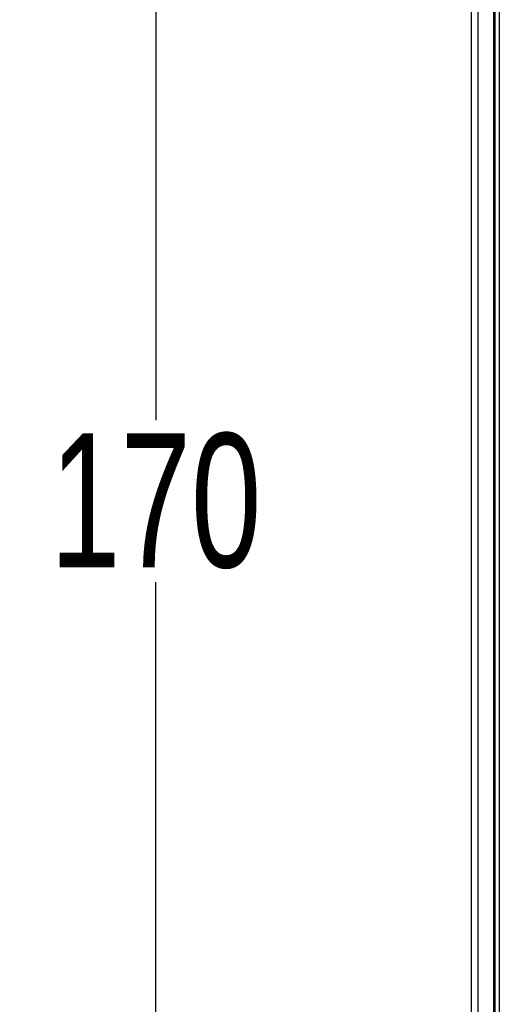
# Model space of a CAD drawing. Header units: millimetres. Extents: x -245 to 2192, y -983 to -162.
# Tile 24 of 48: x 1354 to 1375, y -488 to -444. Entities that reach past the tile are written whole.
import ezdxf

# ---------------------------------------------------------------- set-up
doc = ezdxf.new("R2010")
doc.units = ezdxf.units.MM
doc.header["$LTSCALE"] = 30.734
doc.header["$PDMODE"] = 3
doc.header["$PDSIZE"] = 2
doc.layers.get('0').update_dxf_attribs({"linetype": 'CONTINUOUS'})
doc.layers.get('Defpoints').update_dxf_attribs({"linetype": 'CONTINUOUS'})
doc.styles.get("Standard").update_dxf_attribs({"font": 'txt', "width": 0.707})
doc.dimstyles.get("Standard").update_dxf_attribs({"dimtxt": 3.5, "dimasz": 4, "dimexe": 2, "dimexo": 0, "dimtad": 1, "dimdsep": 46, "dimtxsty": 'Standard', "dimcen": 0.09, "dimclrt": 5, "dimadec": 0, "dimazin": 0, "dimtol": 1, "dimtp": 0.01, "dimtm": 0.01, "dimtfac": 1, "dimtofl": 0, "dimtmove": 0, "dimatfit": 3, "dimfxl": 0, "dimtolj": 1, "dimarcsym": 0})

# ---------------------------------------------------------------- blocks, each defined once
blk = doc.blocks.new('*D22')
at = {"color": 0, "lineweight": -2}
for p, q in [((1374.195, -381.353), (1357.752, -381.353)), ((1359.752, -385.353), (1359.752, -462.306)), ((1359.752, -547.355), (1359.752, -469.556)), ((1374.195, -551.355), (1357.752, -551.355))]:
    blk.add_line(p, q, dxfattribs=at)
at = {"color": 0}
for points in [[(1359.086, -385.353), (1360.419, -385.353), (1359.752, -381.353)], [(1359.086, -547.355), (1360.419, -547.355), (1359.752, -551.355)]]:
    blk.add_solid(points, dxfattribs=at)
at = {"layer": 'Defpoints', "color": 0}
for p in [(1374.195, -381.353), (1359.752, -551.355), (1374.195, -551.355)]:
    blk.add_point(p, dxfattribs=at)
at = {"color": 0, "insert": (1359.752, -465.931), "char_height": 3.5, "attachment_point": 5}
blk.add_mtext('\\A1;{\\H1.7143x;170}', dxfattribs=at)

msp = doc.modelspace()

# ---------------------------------------------------------------- linework, layer by layer
at = {"color": 7, "linetype": 'Continuous'}
for p, q in [((1374.195, -555.153), (1374.195, -381.353)), ((1373.895, -551.053), (1373.895, -381.653)), ((1374.895, -550.612), (1374.895, -381.653)), ((1374.938, -381.653), (1374.938, -550.564)), ((1375.137, -381.653), (1375.137, -550.569))]:
    msp.add_line(p, q, dxfattribs=at)

# ---------------------------------------------------------------- dimensions: what is measured, and where the dimension line sits
at = {"color": 2}
dim = msp.add_linear_dim(base=(1359.752, -551.355), p1=(1374.195, -381.353), p2=(1374.195, -551.355), angle=90, text='{\\H1.7143x;<>}', dimstyle='Standard', override={"dimtad": 0, "dimtih": 1, "dimtoh": 1, "dimdec": 0, "dimzin": 0, "dimcen": 5.0292, "dimclrt": 0, "dimtol": 0, "dimtdec": 4, "dimtzin": 0}, dxfattribs=at)
dim.commit()
dim.dimension.update_dxf_attribs({"geometry": '*D22', "text_midpoint": (1359.752, -465.931), "dimtype": 160})

doc.saveas('drawing.dxf')
